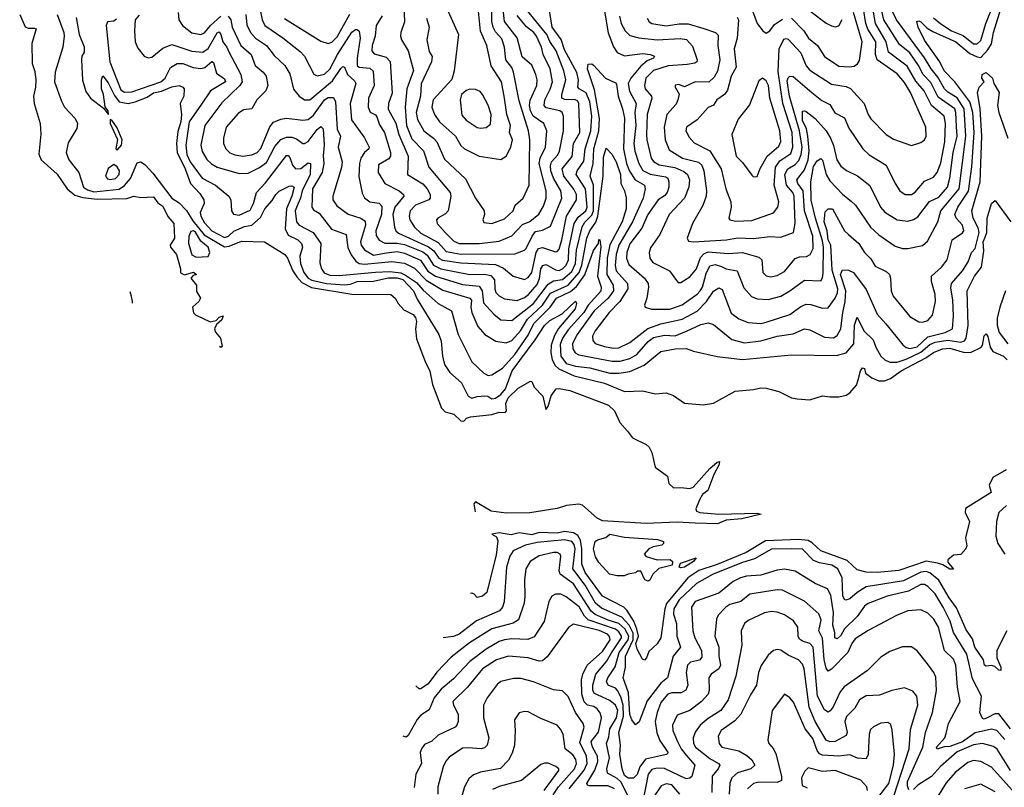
# Model space of a CAD drawing. Extents: x 1308313 to 1441400, y 959662 to 1036319.
# Tile 4 of 256: x 1336518 to 1341935, y 967343 to 971566. Entities that reach past the tile are written whole.
import ezdxf

# ---------------------------------------------------------------- set-up
doc = ezdxf.new("R2010")
doc.units = 0

msp = doc.modelspace()

# ---------------------------------------------------------------- linework, layer by layer
at = {"layer": '0CON10XD'}
for points in [[(1339970, 971575), (1339981.5, 971555), (1339996.2, 971545), (1340075, 971533), (1340146.1, 971543.9), (1340195, 971543.8), (1340282.4, 971517.6), (1340345.8, 971495), (1340361.2, 971481.2), (1340358.9, 971425), (1340370.2, 971345), (1340356.8, 971283.2), (1340339.4, 971250.6), (1340308.4, 971221.6), (1340235, 971224.7), (1340175, 971197.5), (1340145, 971210), (1340125, 971206.7), (1340124.2, 971195), (1340145.9, 971155.9), (1340139.6, 971125), (1340129.2, 971100.8), (1340078.4, 971045), (1340063.1, 970975), (1340068.4, 970905), (1340090.9, 970850.9), (1340165, 970804.8), (1340253.2, 970783.2), (1340271.1, 970765), (1340282.3, 970735), (1340295.8, 970625), (1340294.2, 970595.8), (1340276.6, 970543.4), (1340220, 970445), (1340190, 970365), (1340197.3, 970347.3), (1340223.5, 970343.5), (1340405.8, 970354.2), (1340466.8, 970366.8), (1340555, 970362.4), (1340645, 970372.9), (1340705, 970370.7), (1340775, 970395.8), (1340784.1, 970445.9), (1340779.5, 970595), (1340771.7, 970615), (1340736.1, 970656.1), (1340728.2, 970715), (1340743.2, 970745), (1340785, 970769.3), (1340805, 970790.8), (1340817.1, 970825), (1340822.1, 970865), (1340809, 970955), (1340752.2, 971145), (1340739.8, 971230.2), (1340745, 971247.1), (1340755, 971256), (1340773.8, 971253.8), (1340876.4, 971166.4), (1340930.8, 971120.8), (1340975, 971099.2), (1341003.3, 971053.3), (1341056.1, 971026.1), (1341078.8, 970968.8), (1341156.5, 970855), (1341192, 970822), (1341285.6, 970765), (1341334.2, 970664.2), (1341360.6, 970625), (1341390, 970605), (1341424.6, 970605.4), (1341445, 970618.2), (1341495, 970677.7), (1341545, 970699.6), (1341565.9, 970725), (1341585, 970779.2), (1341607.5, 970895), (1341612, 970995), (1341603.7, 971035), (1341533.6, 971093.6), (1341493.8, 971175), (1341448.4, 971228.4), (1341399.6, 971309.6), (1341298, 971388), (1341285.7, 971445), (1341226.4, 971545), (1341187.8, 971765)], [(1339818.1, 971585), (1339826.5, 971545), (1339849.3, 971505), (1339875, 971479.7), (1339925, 971465.8), (1340024.8, 971454.8), (1340152.4, 971462.4), (1340186.5, 971456.5), (1340220.3, 971420.3), (1340244.4, 971345), (1340244.2, 971335), (1340232.1, 971327.9), (1340190.7, 971319.3), (1340085, 971312.5), (1340005, 971286.6), (1339962.7, 971245), (1339954.7, 971205), (1339958.8, 971185), (1339993.1, 971145), (1339995.2, 971135), (1339970.5, 971045), (1339967, 970935), (1339968.4, 970905), (1339992, 970805), (1340005.2, 970785.2), (1340036.9, 970766.9), (1340122.8, 970752.8), (1340171.7, 970731.7), (1340191.3, 970715), (1340202.3, 970685), (1340199.1, 970645), (1340175.3, 970585), (1340091.4, 970495), (1340039.3, 970385), (1339989.1, 970310.9), (1339980.8, 970285), (1339984.7, 970255), (1340000.5, 970230.5), (1340092.2, 970185), (1340130.9, 970130.9), (1340141.3, 970121.3), (1340155, 970121.1), (1340205, 970151.8), (1340240.8, 970195), (1340262.7, 970257.3), (1340282, 970278), (1340305, 970289.8), (1340415, 970279.4), (1340494.8, 970284.8), (1340585, 970260), (1340600.9, 970245), (1340605.7, 970175), (1340625, 970157.8), (1340651.1, 970151.1), (1340685, 970158.2), (1340725, 970180.4), (1340785, 970252), (1340808.2, 970261.8), (1340846.9, 970263.1), (1340866.1, 970273.9), (1340882.5, 970307.5), (1340880.9, 970375), (1340835.7, 970515), (1340828.5, 970625), (1340798.5, 970665), (1340793.7, 970685), (1340835, 970739.8), (1340856.5, 970795), (1340861.5, 970845), (1340853.8, 970925), (1340846.4, 970965), (1340825, 971011.5), (1340825, 971062.5), (1340835, 971065.5), (1340845, 971060.4), (1340895, 971023.4), (1340954.8, 970954.8), (1340979, 970915), (1340994.8, 970874.8), (1341013.2, 970795), (1341035, 970761.1), (1341066.8, 970736.8), (1341127, 970707), (1341194.8, 970654.8), (1341254.1, 970535), (1341277, 970507), (1341345, 970465.9), (1341405, 970458.7), (1341435, 970466.6), (1341459.2, 970480.8), (1341524, 970566), (1341575, 970590.2), (1341621.5, 970645), (1341636.1, 970695), (1341652.8, 970835), (1341676.2, 970925), (1341671.6, 970978.4), (1341668.7, 971055), (1341661.9, 971075), (1341570.7, 971140.7), (1341531, 971221), (1341488.2, 971265), (1341463.3, 971315), (1341415, 971383.5), (1341359.2, 971429.2), (1341272.2, 971565), (1341235.7, 971725)], [(1340465, 971580.4), (1340472, 971565), (1340465.3, 971464.7), (1340448.8, 971405), (1340458.9, 971305), (1340432.6, 971255), (1340411.9, 971178.1), (1340395.2, 971154.8), (1340353.3, 971125), (1340335, 971095.6), (1340305, 971083.5), (1340244.7, 971015.3), (1340185.7, 970975), (1340183.5, 970955), (1340200.5, 970920.5), (1340229.2, 970889.2), (1340315, 970845.4), (1340376.7, 970745), (1340403.1, 970635), (1340430, 970565), (1340431.5, 970535), (1340420, 970475), (1340425.6, 970465.6), (1340457.8, 970457.8), (1340545, 970461.6), (1340665, 970503.8), (1340688.9, 970535), (1340695.3, 970564.7), (1340668, 970655), (1340677, 970755), (1340699.4, 970790.6), (1340760.1, 970829.9), (1340772.3, 970865), (1340768.4, 970945), (1340715.9, 971105), (1340690.3, 971280.3), (1340695.9, 971405), (1340721.5, 971458.5), (1340735, 971463.3), (1340745, 971459.2), (1340815, 971383.8), (1340845, 971312.9), (1340865, 971287.6), (1340985, 971210.8), (1341065, 971197.8), (1341088.1, 971188.1), (1341163.8, 971105), (1341185.4, 971045), (1341200.8, 971020.8), (1341285, 970934.4), (1341325, 970908.8), (1341425, 970874.4), (1341475, 970890), (1341495.3, 970904.7), (1341504.6, 970925.4), (1341502.7, 970975), (1341419.3, 971165), (1341385, 971220), (1341345, 971268.1), (1341235.8, 971345.8), (1341226.6, 971375), (1341227.3, 971445), (1341184.4, 971514.4), (1341172.6, 971545), (1341147.9, 971707.9)], [(1337664.9, 971584.9), (1337680, 971565), (1337687.6, 971525), (1337735, 971424), (1337792, 971375), (1337813.4, 971315), (1337857.2, 971277.2), (1337873.1, 971255), (1337882.3, 971205), (1337872.9, 971175), (1337822.7, 971125), (1337795, 971075.7), (1337749.3, 971070.7), (1337719.2, 971050.8), (1337654.6, 970975), (1337638.7, 970915), (1337638.9, 970885), (1337651.2, 970855), (1337673.4, 970833.4), (1337702.4, 970822.4), (1337745, 970815.8), (1337795, 970822.2), (1337825, 970834.8), (1337845, 970856.8), (1337894.1, 970975.9), (1337915, 971002.3), (1337955, 971019.3), (1337985, 971024.7), (1338075, 971013), (1338105, 971017.4), (1338135, 971041.7), (1338195, 971124.8), (1338215, 971138.3), (1338245, 971137.5), (1338254.7, 971114.7), (1338263.9, 970963.9), (1338283.8, 970925), (1338270.2, 970865), (1338292.4, 970785), (1338287.8, 970752.2), (1338240, 970595), (1338240.4, 970575), (1338262.6, 970542.6), (1338325, 970496.1), (1338395.6, 970475), (1338418.6, 970458.6), (1338420.9, 970435), (1338393.4, 970345), (1338396.6, 970325), (1338415, 970300), (1338465, 970271.2), (1338536.3, 970283.7), (1338595, 970290.1), (1338635, 970281.7), (1338723.6, 970243.6), (1338763.1, 970183.1), (1338805, 970155.9), (1338955, 970110.3), (1339045, 970100), (1339063, 970075), (1339069.2, 970009.2), (1339126.2, 969946.2), (1339165, 969915.9), (1339225, 969911.9), (1339345, 970005.2), (1339425, 970111.4), (1339455, 970130), (1339505, 970136.4), (1339555, 970181), (1339575.1, 970225), (1339581.8, 970298.2), (1339613.3, 970426.7), (1339627.6, 970452.4), (1339665, 970490.8), (1339674.4, 970514.4), (1339675.3, 970655), (1339656.6, 970705), (1339672.7, 970775), (1339675.9, 970855), (1339704.1, 970955), (1339708.1, 971021.9), (1339679.6, 971179.6), (1339641.9, 971295), (1339645, 971322), (1339665, 971323.1), (1339675, 971316.9), (1339740.8, 971245), (1339795, 971219.5), (1339800.7, 971210.8), (1339810, 971145), (1339835.2, 971075), (1339846, 971025), (1339840.4, 970855), (1339856.4, 970775), (1339873.2, 970733.2), (1339904.9, 970684.9), (1339955, 970656.6), (1339959.6, 970635), (1339948.9, 970585), (1339888.5, 970455), (1339813.6, 970326.4), (1339798.8, 970275), (1339794.1, 970214.1), (1339799, 970185), (1339861.1, 970115), (1339864, 970085), (1339819.1, 970015), (1339761.6, 969955), (1339683.8, 969855), (1339669.8, 969825), (1339671, 969801), (1339684.8, 969784.8), (1339735, 969768.3), (1339785, 969759.6), (1339815, 969761.7), (1339875, 969789.4), (1339973.3, 969866.7), (1340045, 969893.4), (1340161.9, 969918.1), (1340245, 969962.4), (1340296.8, 970015), (1340335, 970072.9), (1340365, 970091.2), (1340382.1, 970082.1), (1340431.8, 969951.8), (1340475, 969921.1), (1340525, 969900.3), (1340595, 969895.3), (1340625, 969901.6), (1340755.2, 969944.8), (1340815, 969989.2), (1340845, 970000.3), (1340869.7, 969999.7), (1340935, 969980), (1340965, 969981.8), (1341005, 970034.6), (1341016.9, 970063.1), (1341018.6, 970085), (1340987.7, 970187.7), (1340980.1, 970325), (1340965, 970355.3), (1340960.4, 970405), (1340944.7, 970455), (1340950, 970510), (1340965, 970526), (1340990, 970525), (1341056.1, 970405), (1341078.2, 970385), (1341134.7, 970335), (1341165.5, 970285.5), (1341200.1, 970250.1), (1341225, 970210.5), (1341285, 970180.8), (1341302.5, 970165), (1341308.9, 970145), (1341312.9, 970075), (1341323.8, 970045), (1341415, 969933.3), (1341465, 969904.4), (1341485, 969902.5), (1341515, 969912.2), (1341539.2, 969940.8), (1341557.1, 970015), (1341554.1, 970055), (1341534.1, 970125), (1341534.2, 970155.8), (1341590, 970205), (1341621.2, 970245), (1341648.8, 970355), (1341705, 970392.9), (1341712, 970405), (1341704.4, 970435), (1341669.6, 970475), (1341663.5, 970495), (1341679.6, 970535), (1341737.8, 970622.2), (1341756, 970756), (1341768.8, 970945), (1341761.7, 971055), (1341745.8, 971115), (1341662.2, 971225), (1341604.5, 971285), (1341580, 971335), (1341495, 971453.8), (1341460.3, 971525), (1341453.5, 971556.5), (1341465, 971560.5), (1341475, 971555.3), (1341510.1, 971520.1), (1341540.9, 971500.9), (1341667.4, 971445), (1341745, 971381.1), (1341785, 971361.7), (1341805, 971358.9), (1341845, 971399.8), (1341865, 971432.5), (1341874.9, 971495.1), (1341925, 971655.3)], [(1338632.2, 971645), (1338634.7, 971555), (1338614.6, 971495), (1338613.8, 971475), (1338617.9, 971455), (1338654.7, 971395), (1338683.9, 971286.1), (1338648.4, 971185), (1338638.4, 971085), (1338646.1, 970985), (1338675, 970911.2), (1338739.3, 970845), (1338768.8, 970755), (1338885.9, 970615), (1338890.3, 970595), (1338875.3, 970515), (1338861.1, 970498.9), (1338817.5, 970475), (1338811.1, 970465), (1338814.5, 970445), (1338859.3, 970395), (1338907, 970347), (1338935, 970334.5), (1339045, 970335.2), (1339155, 970348.3), (1339225, 970377.4), (1339285, 970440.3), (1339325, 970456.6), (1339373.4, 970496.6), (1339400.5, 970539.5), (1339414.4, 970585), (1339414.4, 970625), (1339375.7, 970775), (1339382.1, 970805), (1339410, 970865), (1339418.1, 970955), (1339401.8, 970995), (1339343, 971035), (1339328.1, 971065), (1339322.8, 971095), (1339326.7, 971123.3), (1339363.4, 971205), (1339365.2, 971235), (1339357.8, 971265), (1339335, 971316.9), (1339282.1, 971362.1), (1339255, 971466.7), (1339185.5, 971555.5), (1339175, 971654.5)], [(1338858.7, 971648.7), (1338932.9, 971485), (1338908.9, 971285), (1338895, 971236.7), (1338792.3, 971125), (1338785.3, 971085.3), (1338799.6, 971045), (1338827.1, 971005), (1338915.4, 970925), (1338944.3, 970874.3), (1338964.4, 970855), (1339045.3, 970815.3), (1339165, 970797.8), (1339195, 970815.8), (1339220, 970865), (1339228.6, 970905), (1339212.7, 970945), (1339218.1, 970985), (1339197.2, 971045), (1339185.7, 971135), (1339168.4, 971225), (1339112.3, 971312.3), (1339088.6, 971425), (1339053.1, 971503.1), (1339039.1, 971649.1)], [(1341545, 971576.8), (1341585, 971542.7), (1341645, 971505.7), (1341708.4, 971478.4), (1341765, 971432.9), (1341785, 971433.4), (1341805, 971450.9), (1341833.1, 971545), (1341878.8, 971658.8)], [(1336517.9, 971595), (1336547.4, 971527.4), (1336565, 971519.3), (1336600.2, 971520.2), (1336609.1, 971515), (1336585.5, 971435), (1336585.9, 971325), (1336600.5, 971280.5), (1336607, 971235), (1336605.8, 971194.2), (1336594.3, 971145), (1336597.6, 971105), (1336630, 970995), (1336633.8, 970936.2), (1336623.2, 970826.8), (1336635.5, 970795), (1336725, 970715.5), (1336778.8, 970635), (1336821.3, 970601.3), (1336865, 970587.6), (1336945, 970578.1), (1337107.6, 970582.4), (1337145, 970595.7), (1337185, 970588), (1337255, 970592), (1337278.1, 970558.1), (1337305, 970540.6), (1337332.6, 970482.6), (1337365.3, 970445), (1337369.3, 970365), (1337346.2, 970325), (1337347.1, 970315), (1337381.3, 970275), (1337402.5, 970195), (1337403, 970173), (1337425, 970163.3), (1337475, 970177.5), (1337490, 970165), (1337471.7, 970158.3), (1337460, 970145), (1337490, 970105), (1337491.2, 970071.2), (1337512, 970035), (1337504.3, 970015.7), (1337469.2, 969985), (1337474.1, 969954.1), (1337485, 969942.2), (1337565, 969903.3), (1337598.6, 969911.4), (1337615, 969929.4), (1337637.1, 969937.1), (1337630.6, 969915), (1337600.5, 969889.5), (1337590, 969865), (1337595, 969846.7), (1337622.5, 969815), (1337632.5, 969767.5), (1337625, 969762.5), (1337616.8, 969767.9)], [(1336723.7, 971595), (1336760, 971495), (1336762.1, 971475), (1336754.8, 971415), (1336712.2, 971277.8), (1336708.8, 971225), (1336747.1, 971117.1), (1336765, 971084.4), (1336822.7, 971022.7), (1336836.4, 970995), (1336831.7, 970968.3), (1336785, 970888.8), (1336773.8, 970835), (1336788.9, 970795), (1336842.8, 970725), (1336868.9, 970645), (1336890.1, 970630.1), (1336925, 970619.9), (1337066, 970634), (1337095, 970654.3), (1337127, 970693), (1337165, 970778.6), (1337185, 970784.8), (1337208.1, 970768.1), (1337251, 970721), (1337355, 970584.4), (1337395, 970558.8), (1337435, 970517.1), (1337469.8, 970459.8), (1337533.5, 970383.5), (1337645, 970316.4), (1337670.6, 970319.4), (1337737.7, 970347.7), (1337865, 970344.5), (1337976.8, 970275), (1337992.2, 970255), (1338020.5, 970185), (1338042, 970152), (1338070.9, 970120.9), (1338122.5, 970092.5), (1338345, 970056.4), (1338560, 970055), (1338583.9, 970033.9), (1338599.4, 970005), (1338630.7, 969970.8), (1338682.9, 969945), (1338695, 969928.1), (1338701.3, 969905), (1338694.7, 969865), (1338700.3, 969810.3), (1338747.8, 969685), (1338773.5, 969633.5), (1338788.5, 969558.5), (1338838.3, 969428.3), (1338858.8, 969408.8), (1338905.9, 969395.9), (1338945, 969358.8), (1338961.7, 969358.3), (1338976.4, 969373.6), (1338997.8, 969382.2), (1339115.5, 969394.5), (1339155, 969407.4), (1339188, 969405), (1339195.4, 969415), (1339192.7, 969455), (1339206, 969485), (1339260.5, 969539.5), (1339327.5, 969577.5), (1339336, 969576), (1339347.9, 969545), (1339396.5, 969495), (1339412.5, 969422.5), (1339425, 969437.5), (1339442.6, 969497.4), (1339468.6, 969535), (1339485, 969537.9), (1339545, 969526.6), (1339757.1, 969445), (1339790.6, 969415), (1339820.5, 969350.5), (1339862.1, 969302.1), (1339890, 969265), (1339965, 969228.8), (1339981.2, 969215), (1339995.6, 969185.6), (1340014.4, 969104.4), (1340082.5, 969055), (1340090, 969015), (1340115, 968990), (1340155, 968993.3), (1340205, 968988), (1340223.3, 968995), (1340315, 969097.1), (1340355, 969131.2), (1340367.5, 969135), (1340363.8, 969115), (1340336, 969065), (1340303.6, 968976.4), (1340275, 968954), (1340257.1, 968925), (1340238, 968875), (1340241.9, 968861.9), (1340260, 968855), (1340364.6, 968845.4), (1340575, 968851.2), (1340597.5, 968845), (1340490.3, 968819.7), (1340405, 968812.9), (1340356.9, 968793.1), (1340234.2, 968795.8), (1340135, 968801.1), (1339965, 968794.2), (1339725, 968809.5), (1339695, 968824.1), (1339615, 968895.3), (1339595, 968900.2), (1339526.2, 968893.8), (1339475, 968876.5), (1339325, 968853), (1339195, 968852), (1339112.6, 968862.6), (1339025, 968913.3), (1339016.4, 968903.6), (1339024.3, 968859.4)], [(1337175, 971590.4), (1337153.8, 971565), (1337149.2, 971505), (1337153.6, 971445), (1337168.8, 971408.8), (1337202, 971365), (1337225, 971356.9), (1337245, 971359.4), (1337305, 971410.3), (1337355, 971429.7), (1337465, 971393.5), (1337525, 971387.1), (1337555, 971407), (1337605, 971493.6), (1337615, 971499.1), (1337625, 971485.6), (1337635, 971444.5), (1337657.8, 971415), (1337669, 971389), (1337735.3, 971265), (1337741.6, 971225), (1337728.2, 971205), (1337630.9, 971109.1), (1337537.3, 970985), (1337513.9, 970875), (1337521.3, 970841.3), (1337547.2, 970797.2), (1337573.1, 970773.1), (1337605, 970754.8), (1337725, 970720.8), (1337775, 970722.1), (1337837.1, 970752.9), (1337875, 970781.4), (1337922.3, 970867.7), (1337955, 970907.4), (1337985, 970920.2), (1338015, 970920.2), (1338040.4, 970910.4), (1338074.8, 970884.8), (1338085, 970884.7), (1338105, 970895.3), (1338155, 970961.5), (1338175, 970978.5), (1338187.4, 970965), (1338192.9, 970875), (1338186.8, 970816.8), (1338191.7, 970775)], [(1337389.5, 971605), (1337393.8, 971565), (1337412.9, 971535), (1337465, 971494.6), (1337515, 971485.4), (1337535, 971493.9), (1337567, 971535), (1337624.1, 971585.9)], [(1337762, 971595), (1337767.9, 971537.9), (1337788.4, 971495), (1337814.7, 971465), (1337876, 971425), (1337918.5, 971368.5), (1337976.7, 971315), (1338005, 971267.5), (1338024.8, 971184.8), (1338055, 971145.5), (1338085, 971125.4), (1338115, 971125.3), (1338239.7, 971230.3), (1338285, 971297.7), (1338295, 971308.2), (1338305, 971305.8), (1338321.7, 971265), (1338360.5, 971230.5), (1338367.8, 971215), (1338335.6, 971105), (1338343.7, 971015), (1338415.8, 970915.8), (1338440.6, 970865), (1338438.1, 970855), (1338415, 970834.7), (1338394.8, 970805), (1338387.2, 970775), (1338382.9, 970702.9), (1338402.3, 970612.3), (1338415.8, 970585.8), (1338443.8, 970563.8), (1338496.1, 970556.1), (1338511.2, 970541.2), (1338508.6, 970495), (1338477.4, 970405), (1338479.7, 970379.7), (1338495, 970353.8), (1338525.9, 970335.9), (1338595, 970336.9), (1338635, 970330.3), (1338735, 970288.2), (1338760.3, 970270.3), (1338794.8, 970215), (1338835, 970196.1), (1338995, 970164.8), (1339075, 970166.4), (1339109.7, 970159.7), (1339129.3, 970135), (1339131.5, 970085), (1339138.2, 970065), (1339155, 970046.6), (1339185, 970030.6), (1339255, 970020.6), (1339295, 970038.7), (1339317.2, 970055), (1339365, 970109.8), (1339377.3, 970142.7), (1339384.7, 970195), (1339395.6, 970214.4), (1339415, 970220), (1339465, 970190), (1339485, 970185.5), (1339505, 970195.2), (1339524.2, 970215), (1339536.9, 970245), (1339539.9, 970305), (1339568.5, 970445), (1339589.6, 970480.4), (1339632, 970515), (1339639.6, 970535), (1339630.9, 970635), (1339580.2, 970715), (1339584.8, 970735), (1339621.7, 970788.3), (1339628.1, 970855), (1339660.8, 970955), (1339664.9, 971035), (1339654.9, 971114.9), (1339635, 971163), (1339595.3, 971185), (1339588.3, 971195), (1339591.4, 971235), (1339582.8, 971275), (1339515, 971400.5), (1339497.8, 971457.8), (1339447.2, 971525), (1339433.1, 971616.9)], [(1337839.4, 971629.4), (1337851.9, 971565), (1337867.1, 971535), (1337966.4, 971466.4), (1338061.5, 971391.5), (1338085.6, 971365.6), (1338136.6, 971266.6), (1338155, 971257.7), (1338195, 971266.2), (1338225, 971294.2), (1338266.8, 971375), (1338345, 971496.8), (1338365, 971512.9), (1338375, 971512.5), (1338385, 971502.9), (1338391.5, 971465), (1338374.9, 971355), (1338374.4, 971315), (1338385, 971304.4), (1338445, 971299.3), (1338462.4, 971282.4), (1338468.1, 971205), (1338436.8, 971135), (1338435.9, 971085), (1338447, 971057), (1338475, 971042.5), (1338482.4, 971032.4), (1338497.2, 970987.2), (1338525.7, 970945), (1338557.6, 970835), (1338557.4, 970815), (1338549, 970801), (1338492.6, 970767.4), (1338490.6, 970725), (1338527.3, 970665), (1338604.8, 970624.8), (1338628.8, 970605), (1338631.8, 970595), (1338615.4, 970574.6), (1338581.6, 970535), (1338570.2, 970495), (1338580, 970425), (1338587.6, 970405), (1338601.5, 970391.5), (1338767.4, 970317.4), (1338795.8, 970295), (1338823.3, 970255), (1338843.7, 970243.7), (1338945, 970229), (1339135, 970219.3), (1339180.1, 970200.1), (1339232.5, 970155), (1339295, 970137.1), (1339315, 970147.1), (1339335, 970175.4), (1339358.8, 970285), (1339371.7, 970308.3), (1339395, 970312.7), (1339465, 970289.4), (1339475, 970290.8), (1339485, 970304.4), (1339500.8, 970355), (1339526.4, 970485), (1339580.5, 970575), (1339580.7, 970605), (1339566.6, 970633.4), (1339511.4, 970705), (1339501.9, 970745), (1339556.9, 970813.1), (1339564.1, 970885), (1339599.6, 970945), (1339594.8, 971104.8), (1339588.2, 971118.2), (1339575.7, 971125), (1339517.3, 971127.3), (1339500.9, 971135), (1339501.2, 971155), (1339522.8, 971235), (1339512.1, 971285), (1339470.3, 971395), (1339435, 971445.8), (1339417.2, 971485), (1339305, 971624.7)], [(1337975, 971572.2), (1338175, 971447.5), (1338215, 971435.4), (1338235, 971442), (1338265, 971472.4), (1338335, 971595.9)], [(1338512.2, 971587.8), (1338479.7, 971535), (1338474.3, 971475), (1338456.8, 971425), (1338454.7, 971395), (1338467.7, 971377.7), (1338535, 971359.2), (1338556.2, 971336.2), (1338567.8, 971162.2), (1338547.1, 971105), (1338544.5, 971074.5), (1338586.5, 970996.5), (1338603.8, 970933.8), (1338655.2, 970815), (1338652.1, 970715), (1338735, 970662.9), (1338760.3, 970635), (1338775.3, 970605), (1338775.4, 970585), (1338768.9, 970575), (1338696.1, 970545), (1338666.3, 970515), (1338660, 970485), (1338663.7, 970465), (1338690.3, 970425), (1338725, 970391.7), (1338819.7, 970339.7), (1338865, 970291.8), (1338945, 970276.9), (1339242.1, 970277.9), (1339295, 970297.9), (1339305, 970307.5), (1339337.5, 970375), (1339355, 970401.5), (1339395, 970409.2), (1339438.8, 970431.2), (1339500, 970585), (1339494.8, 970624.8), (1339454.2, 970695), (1339440, 970735), (1339437.4, 970762.6), (1339444.4, 970785), (1339477.8, 970822.2), (1339487.1, 970842.9), (1339509.6, 970955), (1339508.9, 971035), (1339502.2, 971055), (1339490, 971065), (1339415, 971080.8), (1339403.5, 971093.5), (1339407.6, 971125), (1339436.5, 971183.5), (1339449.1, 971225), (1339436.8, 971295), (1339398.4, 971375), (1339388.9, 971415), (1339361.7, 971475), (1339346.7, 971495), (1339307.1, 971527.1), (1339255, 971588.6)], [(1338755.3, 971575), (1338771.6, 971525), (1338757.3, 971455), (1338771.4, 971391.4), (1338787.2, 971362.8), (1338784.2, 971335), (1338727.3, 971212.7), (1338722.3, 971145), (1338700, 971055), (1338706.2, 971016.2), (1338740.8, 970955), (1338795.1, 970915.1), (1338813.1, 970895), (1338855, 970798.9), (1338970, 970690), (1339025, 970583.8), (1339072.9, 970515), (1339075.9, 970494.1), (1339066.2, 970465), (1339070.9, 970450.9), (1339115, 970444.5), (1339185, 970470), (1339232.5, 970515), (1339244.4, 970545.6), (1339288.1, 970585), (1339321.1, 970655), (1339325.2, 970905), (1339317.8, 970955), (1339265, 971120), (1339235, 971277.3), (1339225, 971302.5), (1339192, 971345), (1339184.3, 971415), (1339170.2, 971460.2), (1339135, 971500), (1339122.8, 971525), (1339115.4, 971555.4), (1339115.2, 971625)], [(1339733.2, 971623.2), (1339755.8, 971494.2), (1339785, 971417.3), (1339805.6, 971385.6), (1339845, 971368.1), (1339945, 971379.6), (1339986.2, 971375), (1340011.2, 971365), (1340004.3, 971355), (1339970.1, 971339.9), (1339935, 971310.7), (1339881, 971245), (1339866.2, 971215), (1339872.8, 971172.8), (1339910.2, 971105), (1339901.3, 971055), (1339907.3, 970985), (1339895.8, 970885.8), (1339902.8, 970842.8), (1339923.3, 970775), (1339946.9, 970736.9), (1339987.2, 970717.2), (1340072.1, 970702.1), (1340083.5, 970693.5), (1340088.9, 970675), (1340089.4, 970645), (1340080.6, 970615), (1340065, 970597.1), (1340030.6, 970575), (1339974.3, 970495), (1339940.6, 970419.4), (1339875, 970333.9), (1339858.9, 970285), (1339856.8, 970255), (1339869.6, 970219.6), (1339955, 970144.6), (1339975.7, 970115.7), (1339977.5, 970095), (1339968.7, 970035), (1339956, 969996), (1339958.8, 969985), (1339993.3, 969973.3), (1340095, 969974), (1340163, 969997), (1340245, 970055.8), (1340262.5, 970075), (1340275, 970095.6), (1340295, 970169.5), (1340315, 970212.5), (1340345, 970220), (1340378.2, 970208.2), (1340405, 970194.8), (1340465, 970183.8), (1340501.8, 970091.8), (1340543.9, 970043.9), (1340575, 970030.3), (1340635, 970027.6), (1340705, 970045.8), (1340755.4, 970074.6), (1340835, 970134), (1340925, 970129.5), (1340934.8, 970145.2), (1340938.6, 970171.4), (1340939.9, 970315), (1340935, 970350.4), (1340895.6, 970475), (1340873, 970573), (1340870.5, 970675), (1340885, 970758.8), (1340905, 970789.6), (1340925, 970803.3), (1340935, 970792.9), (1340955.2, 970715), (1340975, 970680), (1341045, 970606.8), (1341093.8, 970566.2), (1341116.6, 970546.6), (1341199.6, 970425), (1341245, 970381.8), (1341335, 970320.9), (1341375, 970307.3), (1341405, 970307.3), (1341485, 970324.5), (1341511.9, 970348.1), (1341569.7, 970455), (1341585.2, 970515), (1341686.5, 970635), (1341723.1, 970925), (1341714.6, 971075), (1341675, 971137), (1341625, 971167), (1341606.7, 971185), (1341570, 971250), (1341533.2, 971295), (1341496.4, 971356.4), (1341341.3, 971565), (1341318.7, 971615)], [(1340548.8, 971615), (1340575.5, 971545), (1340605.5, 971505.5), (1340625, 971492), (1340645, 971504.4), (1340670.6, 971539.4), (1340715, 971568.8)], [(1340763.7, 971573.7), (1340831.3, 971505), (1340858.2, 971465), (1340907.1, 971425), (1340945, 971362.9), (1341025, 971310.7), (1341084, 971306), (1341108.9, 971311.1), (1341127.2, 971322.8), (1341137.4, 971342.6), (1341152.4, 971445), (1341105.4, 971605)], [(1340865.4, 971615), (1340955, 971547.9), (1340985, 971532.9), (1341005, 971527.5), (1341025, 971533.1), (1341043.6, 971566.4)], [(1336829.1, 971579.1), (1336844.6, 971484.6), (1336873.2, 971416.8), (1336872, 971388), (1336860, 971365), (1336858.5, 971345), (1336863.5, 971233.5), (1336882, 971172), (1336908.2, 971135), (1336979.2, 971079.2), (1337006.1, 971043.9), (1337005.6, 971065), (1336987.3, 971087.3), (1336979.1, 971155), (1336967.8, 971185), (1336968, 971235), (1336975, 971256.7), (1337005, 971218.5), (1337039, 971149), (1337065, 971115.2), (1337115, 971105.8), (1337153.5, 971113.5), (1337220.1, 971139.9), (1337255, 971163), (1337297.7, 971172.3), (1337355, 971196.4), (1337395, 971204.1), (1337415, 971195.9), (1337423.1, 971185), (1337421.4, 971145), (1337401.6, 971105), (1337409, 971045), (1337405.1, 971005), (1337388, 970952), (1337381.3, 970885), (1337383.6, 970835), (1337428.5, 970745), (1337456.8, 970665), (1337509.4, 970609.4), (1337531.6, 970575), (1337533.5, 970555), (1337511.7, 970505), (1337514, 970486), (1337535, 970447.8), (1337575.3, 970405), (1337645, 970367.7), (1337666.5, 970375), (1337696.9, 970403.1), (1337755, 970427.8), (1337795, 970435.8), (1337842.8, 970477.2), (1337865.9, 970525), (1337907.6, 970572.4), (1337926.7, 970605), (1337945, 970622.9), (1338000.3, 970649.7), (1338015, 970651.6), (1338028.2, 970645), (1338015.9, 970595), (1337985.8, 970525), (1337977.7, 970415), (1337995, 970380.8), (1338048.5, 970355), (1338068.2, 970335), (1338074.7, 970315), (1338059.2, 970265), (1338062.2, 970225), (1338081.1, 970175), (1338104.3, 970145), (1338125, 970133.3), (1338205.5, 970115), (1338305, 970106.8), (1338338.3, 970111.7), (1338375, 970126.3), (1338465, 970128.4), (1338544.8, 970145.2), (1338595, 970145.7), (1338625, 970137.4), (1338684, 970075), (1338705, 970028.6), (1338824.5, 969835), (1338837, 969797), (1338843.7, 969715), (1338855, 969669.2), (1338885.3, 969625.3), (1338948.1, 969568.1), (1338985, 969494.8), (1339005, 969483.6), (1339035, 969493.7), (1339076.7, 969496.7), (1339094.3, 969494.3), (1339115, 969481.2), (1339135, 969483.7), (1339165, 969505.1), (1339190.3, 969535), (1339227.9, 969635), (1339353.8, 969805), (1339405, 969884.7), (1339435, 969911.3), (1339501.7, 969948.3), (1339575, 970017.5), (1339581.8, 970005), (1339574.7, 969975), (1339482, 969868), (1339460.8, 969829.2), (1339441.7, 969775), (1339439.5, 969735), (1339448, 969695), (1339463.4, 969663.4), (1339483.9, 969645), (1339567.8, 969607.8), (1339735, 969565.8), (1339845, 969521.4), (1339945, 969524.5), (1340015, 969508), (1340075, 969513.8), (1340115, 969498), (1340175, 969456), (1340277.7, 969447.7), (1340335, 969456), (1340455, 969522.5), (1340555, 969531.4), (1340595, 969541.4), (1340625, 969539.2), (1340695, 969520), (1340765, 969485.8), (1340795, 969480), (1340865, 969474.5), (1340935, 969497.8), (1340975, 969490.6), (1341025, 969491.2), (1341065, 969499.7), (1341085, 969512.5), (1341121.2, 969555), (1341130.5, 969585), (1341144.2, 969635), (1341155, 969650.8), (1341165, 969648), (1341172, 969622), (1341206.6, 969596.6), (1341245, 969579.4), (1341275, 969578.8), (1341308.5, 969591.5), (1341367.5, 969635), (1341504, 969706), (1341544.6, 969735), (1341594, 969755), (1341635, 969758.4), (1341715, 969735.2), (1341752.3, 969737.7), (1341805, 969762.5), (1341815, 969774), (1341823.2, 969826.8), (1341835, 969838), (1341845, 969822.9), (1341858, 969765), (1341871.2, 969741.2), (1341930, 969715), (1341950, 969695)], [(1337050.7, 971569.2), (1337035, 971558.8), (1337001.4, 971555), (1336993.1, 971535), (1337013, 971335), (1337075, 971181.1), (1337095, 971167.3), (1337135, 971170), (1337295, 971224.5), (1337317.6, 971245), (1337347.6, 971302.4), (1337385, 971324.6), (1337415, 971326), (1337472.5, 971302.5), (1337515, 971297.5), (1337536.1, 971303.9), (1337575, 971336.7), (1337585, 971330.8), (1337601.2, 971271.2), (1337645, 971240.6), (1337650.2, 971225), (1337567.5, 971175), (1337518, 971102), (1337450.4, 971005), (1337432.3, 970875), (1337437.7, 970825), (1337455.5, 970785), (1337521.6, 970695), (1337595.5, 970655), (1337668.9, 970595), (1337678.9, 970575), (1337683.8, 970515), (1337695, 970497.1), (1337725, 970491.5), (1337785, 970518.8), (1337804.6, 970554.6), (1337820.3, 970615), (1337870.9, 970669.1), (1337985, 970818.8), (1337995, 970819.1), (1338005, 970807.7), (1338018.8, 970765), (1338035.7, 970745.7), (1338065, 970748.1), (1338105, 970778.4), (1338117.4, 970775), (1338116.1, 970715), (1338072.2, 970625), (1338063.6, 970585), (1338048.3, 970551.7), (1338034, 970515), (1338041.6, 970455), (1338056.4, 970435), (1338131.9, 970395), (1338174.2, 970335), (1338168.8, 970228.8), (1338178.4, 970195), (1338193.6, 970173.6), (1338225, 970160.6), (1338275, 970158.6), (1338475, 970178), (1338555, 970180), (1338615, 970173.2), (1338641.4, 970161.4), (1338700.5, 970120.5), (1338738.2, 970078.2), (1338821.1, 970005), (1338894.4, 969965), (1338930, 969835), (1339005, 969684.3), (1339071.3, 969621.3), (1339095, 969609.2), (1339115, 969613.3), (1339175, 969650), (1339241.5, 969725), (1339315, 969830.8), (1339345.9, 969895), (1339436.8, 969985), (1339470.6, 970035), (1339548.7, 970071.3), (1339581.1, 970098.9), (1339627.6, 970162.4), (1339673.9, 970296.1), (1339701.9, 970335), (1339705, 970356.2), (1339710, 970355), (1339716, 970316), (1339697.4, 970155), (1339716.5, 970095), (1339715, 970073.3), (1339646.3, 969995), (1339621.4, 969955), (1339535, 969860), (1339503.8, 969815), (1339491, 969779), (1339495.5, 969715), (1339525.3, 969675.3), (1339575, 969660.5), (1339655, 969651.4), (1339765, 969621.7), (1339815, 969621.4), (1339875, 969630.9), (1339953.5, 969666.5), (1340045, 969741.2), (1340124.4, 969755.6), (1340185, 969756.8), (1340225, 969741.8), (1340355, 969713.8), (1340495, 969696.3), (1340765, 969722.9), (1341011, 969719), (1341065, 969733.6), (1341107.7, 969782.3), (1341111.1, 969885), (1341125, 969929.2), (1341161.3, 969855), (1341214.1, 969805), (1341227.3, 969765), (1341254.8, 969715), (1341276.9, 969695), (1341305, 969682.2), (1341345, 969681.6), (1341395, 969698.4), (1341475, 969736.9), (1341525, 969778.8), (1341555, 969792.5), (1341625, 969803.5), (1341695, 969792.6), (1341715, 969798.8), (1341725.4, 969815), (1341735.4, 969884.6), (1341730.9, 970075), (1341770.7, 970155), (1341808.8, 970205), (1341822.1, 970295), (1341819.2, 970345), (1341829.8, 970370.2), (1341839, 970395), (1341840.2, 970475), (1341865, 970555.6), (1341885, 970572), (1341971.4, 970455)], [(1338191.7, 970775), (1338182.6, 970725), (1338129.6, 970635), (1338125.7, 970535.7), (1338135, 970520), (1338165, 970501.5), (1338234.2, 970414.2), (1338314.1, 970384.1), (1338323.4, 970313.4), (1338342.1, 970272.1), (1338367.1, 970237.1), (1338384.9, 970224.9), (1338415, 970220.6), (1338565, 970236.5), (1338635, 970226.2), (1338689.9, 970199.9), (1338755, 970133.7), (1338845, 970077.5), (1338994.8, 970034.8), (1339002.8, 970022.8), (1339000, 969985), (1339005.5, 969955.5), (1339038, 969878), (1339076.5, 969835), (1339137.1, 969797.1), (1339195, 969788), (1339225, 969802.1), (1339272.6, 969855), (1339311.4, 969918.6), (1339395.1, 969995), (1339438.7, 970061.3), (1339534.9, 970105.1), (1339596, 970175), (1339610.2, 970215), (1339637.6, 970365), (1339654.9, 970405.1), (1339687.1, 970452.9), (1339698, 970485), (1339728.8, 970705), (1339729.7, 970810.3), (1339745, 970860), (1339775, 970825.5), (1339798.7, 970785), (1339823.1, 970715), (1339825.2, 970665), (1339845.3, 970625), (1339855, 970586.7), (1339855.2, 970525), (1339832.2, 970455), (1339765, 970327.2), (1339750.3, 970255), (1339747.8, 970165), (1339782.9, 970105), (1339784.2, 970075), (1339756.2, 970033.8), (1339678.3, 969965), (1339585.2, 969835), (1339559.1, 969785), (1339560.5, 969755), (1339573.6, 969733.6), (1339593.2, 969723.2), (1339777, 969687), (1339822.4, 969687.6), (1339875, 969703.2), (1339912.5, 969725), (1339975, 969795.8), (1340005, 969818.3), (1340065, 969830), (1340125, 969827.9), (1340187.2, 969852.8), (1340265, 969890), (1340305, 969898.6), (1340335, 969889.1), (1340435, 969807.2), (1340505, 969787.7), (1340595, 969799.8), (1340685, 969825.7), (1340772.5, 969837.5), (1340835, 969865.9), (1340865, 969859.7), (1340945, 969819.4), (1340995, 969815.3), (1341015, 969828.5), (1341036, 969865), (1341045.8, 969955), (1341060.2, 970015), (1341062.9, 970075), (1341034.3, 970165), (1341045, 970190.6), (1341077.6, 970187.6), (1341105, 970174.5), (1341175, 970082.5), (1341235, 969946.7), (1341282.7, 969892.7), (1341377.2, 969777.2), (1341395, 969762.5), (1341415, 969757.1), (1341455, 969765.6), (1341515, 969820.8), (1341610, 969845), (1341649.4, 969865), (1341655.2, 969935.2), (1341652.3, 970025), (1341641.5, 970088.5), (1341644.3, 970115), (1341705, 970185.4), (1341735.2, 970235), (1341753.5, 970285), (1341775, 970307.5), (1341796.5, 970395), (1341791.5, 970421.5), (1341763.1, 970475), (1341755.7, 970515), (1341802.2, 970675), (1341811.3, 970925), (1341802.3, 971075), (1341788.1, 971165), (1341796.2, 971195), (1341823.8, 971225), (1341811.4, 971245), (1341812.2, 971265), (1341835.4, 971275.4), (1341870.8, 971245), (1341878.1, 971215), (1341906.9, 971165), (1341898.3, 971095), (1341905.2, 971054.8), (1341954.7, 970914.7)], [(1340555, 970702.5), (1340575, 970704.2), (1340591.9, 970748.1), (1340630.6, 970815), (1340695, 970871.3), (1340705.7, 970895.7), (1340700.4, 970955), (1340644.7, 971135), (1340638.2, 971205), (1340625, 971229.2), (1340605, 971244), (1340585, 971230), (1340532.2, 971097.8), (1340471.4, 971018.6), (1340436.5, 970935), (1340460.5, 970815), (1340495, 970780), (1340545, 970710), (1340555, 970702.5)], [(1339055, 970968.9), (1339085, 970973.1), (1339108.7, 970991.3), (1339112.5, 971045), (1339095.2, 971095.2), (1339064.7, 971154.7), (1339050.8, 971170.8), (1339025, 971181.5), (1338995, 971183.3), (1338975, 971176.7), (1338949.4, 971155), (1338940.7, 971125), (1338950.6, 971040.6), (1338975, 971014), (1339035, 970973.9), (1339055, 970968.9)], [(1337055, 970847.5), (1337077.5, 970875), (1337082, 970905), (1337055, 970970.8), (1337025, 971013.3), (1337015, 971017.5), (1337016.2, 970995), (1337056.4, 970906.4), (1337047.5, 970855), (1337055, 970847.5)], [(1337015, 970686.8), (1337045, 970692.7), (1337064.5, 970715), (1337067.1, 970735), (1337055, 970756), (1337035, 970770), (1337005, 970748), (1336990.9, 970705), (1337001.4, 970691.4), (1337015, 970686.8)], [(1337489, 970259), (1337555, 970263.8), (1337564.4, 970285), (1337554.8, 970314.8), (1337515, 970348.2), (1337485, 970398.2), (1337475, 970404.6), (1337459.1, 970400.9), (1337447.9, 970375), (1337446.9, 970336.9), (1337465, 970271.8), (1337489, 970259)], [(1341941.9, 970075), (1341909.5, 969985), (1341895.3, 969925), (1341896.4, 969885), (1341905.9, 969845.9), (1341953.5, 969783.5)], [(1337137.8, 970006.8), (1337138.2, 970015), (1337132.8, 970042.8), (1337124.9, 970068.4)], [(1341945, 969089.2), (1341872.2, 969047.8), (1341852.5, 969005), (1341862.5, 968965), (1341722.3, 968877.7), (1341719.2, 968855), (1341744.2, 968805), (1341721.2, 968715), (1341728.3, 968671.7), (1341722.5, 968655), (1341695.8, 968624.2), (1341655, 968620), (1341623.8, 968595), (1341625, 968582.5), (1341655, 968542.5), (1341635, 968542.9), (1341596.9, 968566.9), (1341567, 968577), (1341505, 968587.4), (1341355, 968535.5), (1341235.4, 968525.4), (1341175, 968527.5), (1341125, 968539.4), (1341070.8, 968590.8), (1340925, 968644), (1340878.1, 968688.1), (1340855, 968700.7), (1340805, 968707.3), (1340621.6, 968698.4), (1340515.3, 968635), (1340355, 968568.5), (1340254.8, 968535.2), (1340193.3, 968495), (1340076.8, 968355), (1340067.2, 968325), (1340044.6, 968165), (1340025, 968132.5), (1339980, 968090), (1339965.5, 968055.5), (1339955, 968043.3), (1339945, 968048.6), (1339915, 968103.1), (1339908.6, 968135), (1339921.6, 968175), (1339913.7, 968213.7), (1339897.4, 968257.4), (1339858.5, 968318.5), (1339841.4, 968335), (1339725, 968395.2), (1339628.3, 968525), (1339610.6, 968570.6), (1339610.3, 968655), (1339602.6, 968702.6), (1339587.9, 968727.9), (1339565, 968742.8), (1339515, 968751.2), (1339475, 968741.9), (1339375, 968745.2), (1339335, 968732), (1339265, 968744), (1339222.2, 968732.2), (1339155, 968743.3), (1339116, 968735), (1339140.9, 968720.9), (1339148.8, 968698.8), (1339138.8, 968621.2), (1339099.1, 968460.9), (1339088.8, 968415), (1339065, 968394.4), (1339035, 968387.5), (1339017.1, 968407.1), (1339005, 968411.5), (1338998.5, 968408.7)], [(1341947.3, 968892.7), (1341904.7, 968855), (1341892.5, 968805), (1341887.5, 968725), (1341899.6, 968685), (1341937.3, 968625)], [(1339975, 968477.5), (1339958, 968485), (1339935, 968532.5), (1339915, 968532.5), (1339905, 968523.3), (1339865, 968516.2), (1339844.2, 968505.8), (1339804.2, 968505.8), (1339762.5, 968515), (1339705, 968580), (1339685, 968612), (1339675.6, 968655), (1339684.6, 968695), (1339696, 968705), (1339742.1, 968717.9), (1339764.3, 968735.7), (1339845, 968719.1), (1340026.2, 968706.2), (1340060, 968695), (1340060, 968685), (1340050, 968675), (1340003, 968667), (1339980, 968655), (1339953.3, 968625), (1339965, 968613.3), (1340025, 968593.8), (1340096.4, 968596.4), (1340110, 968585), (1340106.7, 968565), (1340035, 968546.2), (1340001.2, 968515), (1339985, 968482), (1339975, 968477.5)], [(1340765.2, 968654.8), (1340655, 968653.1), (1340560.6, 968599.4), (1340495, 968580.8), (1340333.3, 968515), (1340240.7, 968465), (1340146.7, 968375), (1340117.6, 968325), (1340114.9, 968295), (1340130.9, 968245), (1340134.1, 968175), (1340154.1, 968115), (1340113, 968065), (1340082.5, 967945), (1340045, 967915.8), (1339970.1, 967819.9), (1339925.9, 967704.1), (1339905, 967686.7), (1339885, 967714), (1339875, 967744), (1339867.2, 967862.8), (1339837.1, 967945), (1339850.4, 968005), (1339850, 968065), (1339892.5, 968155), (1339892.2, 968192.1), (1339871.4, 968235), (1339830.1, 968280.1), (1339719, 968329), (1339685, 968355.6), (1339628.7, 968455), (1339560.5, 968545), (1339574, 968655), (1339568.6, 968678.6), (1339555, 968695.9), (1339515, 968704.9), (1339365, 968690.2), (1339301.1, 968675), (1339233.2, 968645), (1339214.5, 968615.5), (1339196.4, 968555), (1339183.8, 968363.8), (1339174, 968335), (1339158.2, 968315), (1339031.4, 968258.6), (1338935.1, 968184.9), (1338905, 968173.7), (1338847.9, 968165)], [(1340024.6, 967755.4), (1340014.5, 967704.5), (1340023.4, 967643.4), (1340040.1, 967600.1), (1340086.2, 967533.8), (1340075.9, 967524.1), (1339961.5, 967498.5), (1339930.5, 967455), (1339915, 967414.3), (1339895, 967393.3), (1339865, 967392.7), (1339845, 967407.5), (1339831.6, 967445), (1339819, 967525), (1339822.8, 967575), (1339814.6, 967645), (1339840.2, 967735), (1339838.9, 967795), (1339825, 967841.3), (1339806.5, 967876.5), (1339795, 967888.3), (1339755.6, 967905.6), (1339746.2, 967925), (1339753, 967945), (1339793.4, 968006.6), (1339815.3, 968085), (1339866.3, 968155), (1339869.5, 968175), (1339846.9, 968215), (1339815, 968244.7), (1339755, 968262.8), (1339684.4, 968294.4), (1339662.2, 968312.2), (1339565, 968463.2), (1339491.2, 968515), (1339485.2, 968535), (1339495.4, 968615), (1339491.1, 968625), (1339475, 968634.6), (1339455, 968635.2), (1339375, 968615.9), (1339325.5, 968585), (1339303.1, 968545), (1339295.3, 968485), (1339297.9, 968395), (1339293.2, 968356.8), (1339262.1, 968265), (1339233.2, 968246.8), (1339115, 968214.3), (1338992.1, 968137.9), (1338891.3, 968058.7), (1338812.5, 967977.5), (1338765, 967912.4), (1338725, 967885.6), (1338715, 967885.8), (1338697.9, 967901.5)], [(1341948.1, 968205), (1341894.2, 968095.8), (1341894.6, 968055), (1341916.1, 968005), (1341915.6, 967985), (1341905, 967986.9), (1341882.3, 968007.7), (1341865, 968014.2), (1341835, 968010), (1341825.8, 968015.8), (1341819.6, 968045), (1341773.3, 968115), (1341759.9, 968159.9), (1341725, 968210.5), (1341671.4, 968331.4), (1341632.2, 968385), (1341575, 968482.4), (1341525, 968522.7), (1341505, 968529.7), (1341475, 968527.2), (1341381.2, 968478.8), (1341175, 968445.3), (1341125.2, 968415), (1341085, 968379.4), (1341062.8, 968372.8), (1341055, 968375.7), (1341047.3, 968397.3), (1341043, 968495), (1341018.2, 968545), (1340986.5, 968565), (1340917.8, 968577.8), (1340885, 968591.7), (1340825, 968654.1), (1340765.2, 968654.8)], [(1340155, 968550.8), (1340146.7, 968555), (1340153.6, 968576.4), (1340240, 968605), (1340225.8, 968585), (1340175, 968554.7), (1340155, 968550.8)], [(1341969.8, 967665), (1341905, 967747.7), (1341881.9, 967748.1), (1341843.6, 967726.4), (1341825, 967718.2), (1341815, 967722), (1341800.3, 967755), (1341808.9, 967845), (1341759.2, 967939.2), (1341729, 968075), (1341654.9, 968194.9), (1341637.4, 968257.4), (1341599.2, 968335), (1341555, 968406.9), (1341515, 968447.7), (1341495, 968459.2), (1341475, 968458.3), (1341407.6, 968422.4), (1341290.8, 968395), (1341185, 968354.6), (1341165, 968340), (1341125, 968283.8), (1341055.8, 968215), (1341035, 968178.7), (1341015, 968160.8), (1341003.2, 968165), (1341002.5, 968195), (1340992, 968235), (1340994.9, 968305), (1340988.7, 968351.3), (1340981.1, 968401.1), (1340962.9, 968435), (1340895, 968465.3), (1340785, 968532), (1340725, 968542.7), (1340685, 968538), (1340595, 968511.1), (1340516.7, 968505), (1340483.8, 968496.2), (1340443.8, 968476.2), (1340365, 968410.8), (1340233.6, 968365), (1340213.2, 968335), (1340221.4, 968205), (1340232.1, 968165), (1340268.9, 968095), (1340270.1, 968059.9), (1340257.1, 968042.9), (1340208.1, 968031.9), (1340191.5, 968015), (1340184.8, 967975), (1340193.6, 967905), (1340182.1, 967877.9), (1340156.8, 967863.2), (1340106.2, 967863.8), (1340084, 967855), (1340045, 967810.4), (1340024.6, 967755.4)], [(1339895, 967235.3), (1339825, 967373.4), (1339805, 967391.6), (1339751.9, 967421.9), (1339748.1, 967445), (1339762.2, 967505), (1339746.3, 967585), (1339759.2, 967620.8), (1339764.7, 967665.3), (1339801.1, 967725), (1339809.2, 967765), (1339795, 967794.3), (1339765, 967820.6), (1339680.2, 967860.2), (1339671.9, 967875), (1339670.5, 967905), (1339688.5, 967965), (1339746.2, 968035), (1339773.6, 968083.6), (1339828.2, 968165), (1339829.7, 968175), (1339815, 968199.1), (1339795, 968213.7), (1339645, 968265.4), (1339624.6, 968284.6), (1339595.4, 968335.4), (1339525, 968391.8), (1339495, 968406.2), (1339465, 968406.5), (1339446.1, 968393.9), (1339429.1, 968365), (1339404, 968255), (1339348.8, 968171.2), (1339314.2, 968155.8), (1339225, 968159.8), (1339185, 968154.8), (1339156.7, 968145), (1339085, 968103.5), (1338995.3, 968035), (1338905, 967939.2), (1338836.3, 967883.7), (1338797.6, 967835), (1338770.7, 967769.3), (1338725, 967739.5), (1338704.4, 967715.6), (1338655, 967628.1), (1338645, 967620), (1338627.3, 967623.9)], [(1341936.9, 967606.9), (1341894, 967655), (1341864, 967664), (1341775, 967643.6), (1341705, 967593.3), (1341635, 967567.2), (1341603.3, 967566.7), (1341565, 967552.2), (1341562.5, 967565), (1341607.7, 967615), (1341615, 967640), (1341627.8, 967695), (1341692.1, 967815), (1341677.5, 967895), (1341668.6, 968015), (1341655, 968048.9), (1341605.4, 968095), (1341572.9, 968225), (1341547.9, 968267.9), (1341515, 968301.1), (1341475, 968319.2), (1341405, 968313.3), (1341341.1, 968288.9), (1341185, 968206.2), (1341115, 968159.6), (1341095.8, 968135), (1341074.8, 968085.2), (1340985, 967993.8), (1340965, 967982.5), (1340955, 967998.1), (1340944.3, 968045.7), (1340934.4, 968164.4), (1340914.7, 968205), (1340927.4, 968265), (1340915, 968297.1), (1340835, 968367.3), (1340715, 968427.1), (1340685, 968429), (1340535, 968405.8), (1340485.6, 968365), (1340425, 968349.8), (1340402.1, 968335), (1340360, 968290), (1340351.1, 968268.9), (1340341.9, 968175), (1340364.8, 968115), (1340365.2, 968065.2), (1340374.2, 968015), (1340364.6, 967995), (1340322.1, 967965), (1340309.6, 967945), (1340311.1, 967875), (1340305.4, 967855), (1340269.2, 967815), (1340205.5, 967765), (1340135, 967740), (1340109.7, 967685), (1340110.9, 967655), (1340136.1, 967595), (1340156.2, 967555), (1340185, 967519.8), (1340232.8, 967465), (1340215, 967402.7), (1340205, 967394), (1340185, 967389.7), (1340065, 967446.3), (1340025, 967448.2), (1339995, 967441.9), (1339975.9, 967415), (1339946.9, 967265)], [(1341409.5, 967329.5), (1341402.2, 967352.2), (1341403, 967375), (1341486.2, 967565), (1341501.2, 967645), (1341539.3, 967755), (1341561, 967875), (1341558.3, 967948.3), (1341546.8, 967975), (1341512.2, 968022.2), (1341454.6, 968094.6), (1341425, 968115.8), (1341375, 968115.6), (1341305, 968091.1), (1341255, 968060), (1341183.1, 967985), (1341053.4, 967896.6), (1341031.9, 967868.1), (1340994, 967786), (1340976.9, 967763.1), (1340965, 967757.3), (1340945, 967770.4), (1340907.2, 967845), (1340884.2, 968114.2), (1340865, 968134.8), (1340825, 968146.7), (1340808.1, 968158.1), (1340800.8, 968175), (1340799.2, 968225), (1340775, 968259.1), (1340725, 968292.1), (1340685, 968307.5), (1340655, 968310.7), (1340615, 968302.3), (1340525, 968260.5), (1340505.6, 968245), (1340486.5, 968205), (1340488.9, 968158.9), (1340491.5, 968125), (1340457.8, 967955), (1340415.3, 967825), (1340374.6, 967765), (1340305, 967722.1), (1340261.6, 967685), (1340235, 967647.5), (1340223.9, 967615), (1340224.3, 967585), (1340235.9, 967565), (1340315, 967502.2), (1340362.5, 967475), (1340369.1, 967465), (1340361.3, 967445), (1340328, 967405), (1340326.6, 967315)], [(1339791.2, 967335), (1339755, 967351.6), (1339651.4, 967351.4), (1339640.9, 967355), (1339637.6, 967365), (1339682, 967438), (1339698.6, 967485), (1339696.8, 967515), (1339668.5, 967565), (1339661.5, 967595), (1339702.7, 967647.3), (1339718.4, 967725), (1339712.1, 967752.1), (1339695, 967775.9), (1339677, 967787), (1339642.5, 967795), (1339624.3, 967814.3), (1339611.3, 967855), (1339608.5, 967935), (1339615.6, 967965), (1339639.5, 968015), (1339725, 968089.8), (1339766.3, 968155), (1339763.4, 968173.4), (1339751.6, 968185), (1339706.8, 968206.8), (1339565, 968241.5), (1339537.7, 968222.3), (1339419.8, 968060.2), (1339395, 968038.8), (1339375, 968038.1), (1339315, 968056), (1339206.7, 968065), (1339140.5, 968045), (1339065, 967995.3), (1338981.5, 967895), (1338901.8, 967815), (1338904.6, 967795), (1338930.4, 967745), (1338930, 967705), (1338923.5, 967685), (1338914.2, 967675), (1338819.8, 967630.2), (1338785, 967596.9), (1338745, 967578), (1338728, 967555), (1338721.4, 967535), (1338727.7, 967475), (1338697.3, 967415), (1338687.3, 967342.7)], [(1341326.6, 967295), (1341411.3, 967555), (1341419.1, 967660.9), (1341460, 967795), (1341454.1, 967844.1), (1341432.1, 967872.1), (1341385, 967890), (1341316.5, 967876.5), (1341249, 967851), (1341175, 967845.8), (1341137.5, 967825), (1341111.7, 967778.3), (1341066.7, 967733.3), (1341057.3, 967705), (1341070, 967645), (1341065, 967628.9), (1341005, 967595.3), (1340975, 967593.6), (1340955, 967603.1), (1340894.2, 967705), (1340861.8, 967785), (1340834.3, 967994.3), (1340825, 968020.6), (1340801.9, 968045), (1340745, 968070.8), (1340705, 968097.8), (1340685, 968101.1), (1340665, 968095.6), (1340635, 968070), (1340597.4, 968012.6), (1340583.2, 967975), (1340571.2, 967905), (1340537.8, 967852.2), (1340486.1, 967745), (1340451.9, 967708.1), (1340377.8, 967655), (1340360.5, 967625), (1340365.4, 967585), (1340380, 967565), (1340474, 967544), (1340519, 967519), (1340545.5, 967495), (1340562.2, 967465), (1340540, 967445), (1340467.3, 967422.7), (1340435.3, 967395), (1340424.7, 967365.3), (1340420.6, 967305)], [(1339541.2, 967335), (1339622.8, 967437.2), (1339639.3, 967475), (1339635.7, 967515), (1339599, 967589), (1339623.3, 967675), (1339618.8, 967695), (1339575.7, 967755.7), (1339535, 967843.1), (1339505, 967874.4), (1339455, 967880), (1339345, 967923.1), (1339275, 967942.7), (1339235, 967941.8), (1339165.7, 967925.7), (1339145, 967909.4), (1339090, 967835), (1339070.4, 967795), (1339069.7, 967725), (1339099.1, 967615), (1339089.5, 967575), (1339075, 967560), (1339057.5, 967555), (1338985, 967561.1), (1338955, 967557.7), (1338881.5, 967508.5), (1338862.2, 967487.8), (1338846.9, 967455), (1338818.9, 967345), (1338817.8, 967305)], [(1341215.8, 967255), (1341299.4, 967365), (1341325.8, 967465), (1341331, 967525), (1341318.3, 967658.3), (1341309.7, 967689.7), (1341295, 967699.2), (1341255.8, 967695.8), (1341215, 967676.7), (1341199.6, 967660.4), (1341191.1, 967635), (1341186.8, 967523.2), (1341175, 967500.6), (1341126.4, 967503.6), (1341085, 967522.4), (1341025, 967515.2), (1340935, 967520.2), (1340918, 967528), (1340905.2, 967545), (1340881.8, 967611.8), (1340839.8, 967665), (1340775, 967810.8), (1340755.5, 967835.5), (1340725, 967856.2), (1340658.1, 967765), (1340633.1, 967605), (1340638.9, 967585), (1340665, 967554.5), (1340677.8, 967527.8), (1340709.7, 967405), (1340709.1, 967380.9), (1340685, 967370), (1340585, 967371.3), (1340555, 967364.2), (1340521.8, 967335)], [(1339452.6, 967302.6), (1339481.6, 967345), (1339570.6, 967445), (1339580.8, 967475), (1339577, 967497), (1339561.5, 967521.5), (1339519.5, 967555), (1339507.9, 967635), (1339493.6, 967663.6), (1339475, 967684.4), (1339385, 967721.5), (1339315, 967758.9), (1339295, 967761.1), (1339266.6, 967753.4), (1339239.4, 967715), (1339243.9, 967653.9), (1339240.5, 967575), (1339228.2, 967531.8), (1339206.6, 967493.4), (1339162.8, 967447.2), (1339053.3, 967426.7), (1339015, 967412.1), (1338989.7, 967390.3), (1338965, 967345.8), (1338951.3, 967295)], [(1341968.4, 967435), (1341895, 967553.5), (1341875, 967568.3), (1341815, 967583.8), (1341766.3, 967576.3), (1341675, 967538.8), (1341583.1, 967456.9), (1341535, 967402.3), (1341459.2, 967355), (1341435, 967331.9)], [(1339402.5, 967325), (1339484.4, 967435), (1339484.3, 967445), (1339466.9, 967456.9), (1339425, 967476.7), (1339405, 967476.9), (1339385, 967468.1), (1339279.4, 967380.6), (1339155, 967347.5), (1339119.5, 967330.5)], [(1341977.8, 967327.8), (1341865, 967453.4), (1341806, 967486), (1341765, 967491.2), (1341735, 967480), (1341665, 967425.3), (1341615, 967368.2), (1341552.2, 967267.8)], [(1341182.9, 967325), (1341179.4, 967345), (1341145, 967382.8), (1341005, 967435.5), (1340935, 967430.2), (1340855, 967450), (1340837.1, 967432.9), (1340820, 967395), (1340823.7, 967353.7), (1340850.6, 967340.6)], [(1340150, 967305), (1340105, 967357.7), (1340075, 967361.8), (1340047.7, 967352.3), (1340005, 967289.5)], [(1341885, 967317.9), (1341805, 967360.4), (1341715.2, 967334.8)]]:
    msp.add_lwpolyline(points, dxfattribs=at)

doc.saveas('drawing.dxf')
